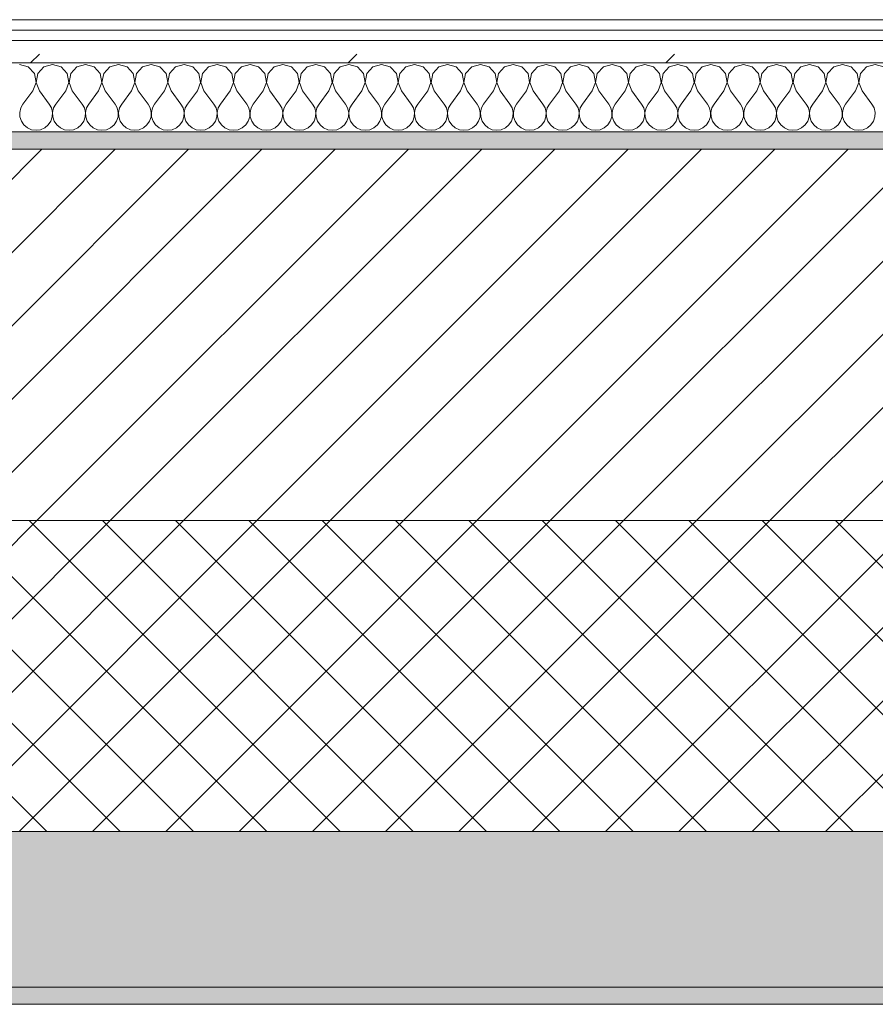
# Model space of a CAD drawing. Header units: millimetres. Extents: x -40968 to 77376, y -17881 to 4746.
# Tile 11 of 180: x -27267 to -26771, y -1699 to -1129. Entities that reach past the tile are written whole.
import ezdxf

# ---------------------------------------------------------------- set-up
doc = ezdxf.new("R2010")
doc.units = ezdxf.units.MM
doc.header["$MEASUREMENT"] = 0
doc.linetypes.add('Wipeout_Contour', pattern=[1000, 0, -1000])
doc.layers.add('12_FAÇ_Façana', color=7, linetype='Continuous')
doc.layers.add('Nuevo_08_E_Envans secs', color=7, linetype='Continuous')
for name, color, linetype, lineweight, true_color in [('12_FAÇ_Façana_Pluma_Nº__102', 7, 'Continuous', 5, 0xcccccc), ('12_FAÇ_Façana_Pluma_Nº__174', 7, 'Continuous', 13, 0xe4ad2c), ('12_FAÇ_Façana_Pluma_Nº__176', 7, 'Continuous', 15, 0x93a0c6), ('Nuevo_08_E_Envans secs_Pluma_Nº__102', 7, 'Continuous', 5, 0xcccccc), ('Nuevo_08_E_Envans secs_Pluma_Nº__171', 171, 'Continuous', 13, 0xaaaaff), ('Nuevo_08_E_Envans secs_Pluma_Nº__177', 7, 'Continuous', 15, 0xf7e046)]:
    doc.layers.add(name, color=color, linetype=linetype, lineweight=lineweight, true_color=true_color)
for name, color, linetype, lineweight in [('12_FAÇ_Façana_Pluma_Nº__2', 8, 'Continuous', 5), ('12_FAÇ_Façana_Pluma_Nº__7', 7, 'Continuous', 5), ('Nuevo_08_E_Envans secs_Pluma_Nº__1', 7, 'Continuous', 5)]:
    doc.layers.add(name, color=color, linetype=linetype, lineweight=lineweight)
pattern_1 = [(45, (0, 0), (-183.8478, 183.8478), [195, -65]), (45, (7e-14, 183.85), (-183.8478, 183.8478), [195, -65])]

# ---------------------------------------------------------------- blocks, each defined once
blk = doc.blocks.new('Muro_4_5', base_point=(-28050.85, -1193.98))
at = {"layer": '12_FAÇ_Façana_Pluma_Nº__102', "linetype": 'Continuous', "lineweight": 0, "true_color": 0xe5e5e5}
for points in [[(-27697.98, -1688.98), (-25366.43, -1688.98), (-25366.43, -1598.98), (-27762.14, -1598.98)], [(-27690.85, -1698.98), (-25366.43, -1698.98), (-25366.43, -1688.98), (-27690.85, -1688.98)]]:
    blk.add_hatch(color=254, dxfattribs=at).paths.add_polyline_path(points)
at = {"layer": '12_FAÇ_Façana_Pluma_Nº__174', "linetype": 'Continuous', "lineweight": 13, "true_color": 0xe4ad2c}
h = blk.add_hatch(dxfattribs=at)
h.set_pattern_fill('SATE_Aislamiento_0005', color=42, style=0, pattern_type=2)
h.set_pattern_definition([(45, (0, 0), (-21.213203, 21.213203), []), (135, (0, 0), (21.213203, 21.213203), [])])
h.paths.add_polyline_path([(-27814.92, -1483.98), (-27844.12, -1483.98), (-27762.14, -1598.98), (-25366.43, -1598.98), (-25366.43, -1418.98), (-27814.92, -1418.98)])
at = {"layer": '12_FAÇ_Façana_Pluma_Nº__176', "linetype": 'Continuous', "lineweight": 0, "true_color": 0x495063}
blk.add_hatch(color=251, dxfattribs=at).paths.add_polyline_path([(-25366.43, -1193.98), (-27814.92, -1193.98), (-27814.92, -1203.98), (-25366.43, -1203.98)])
at = {"layer": '12_FAÇ_Façana_Pluma_Nº__2', "linetype": 'Continuous', "lineweight": 5}
h = blk.add_hatch(dxfattribs=at)
h.set_pattern_fill('Ceramic_0005', color=8, style=0, pattern_type=2)
h.set_pattern_definition([(45, (0, 0), (-21.213203, 21.213203), [])])
h.paths.add_polyline_path([(-27814.92, -1418.98), (-25366.43, -1418.98), (-25366.43, -1203.98), (-27814.92, -1203.98)])
at = {"layer": '12_FAÇ_Façana_Pluma_Nº__7', "color": 7, "linetype": 'Continuous', "lineweight": 5}
for p, q in [((-25366.43, -1203.98), (-27814.92, -1203.98)), ((-27814.92, -1418.98), (-25366.43, -1418.98)), ((-27762.14, -1598.98), (-25366.43, -1598.98)), ((-27697.98, -1688.98), (-25366.43, -1688.98))]:
    blk.add_line(p, q, dxfattribs=at)
at = {"layer": '12_FAÇ_Façana_Pluma_Nº__7', "color": 7, "linetype": 'Continuous', "lineweight": 5, "flags": 128}
for points in [[(-25366.43, -1193.98), (-27814.92, -1193.98)], [(-27690.85, -1698.98), (-25366.43, -1698.98)]]:
    blk.add_lwpolyline(points, dxfattribs=at)
blk = doc.blocks.new('*X483')
at = {"layer": 'Nuevo_08_E_Envans secs_Pluma_Nº__102', "color": 254, "linetype": 'Continuous', "lineweight": 5, "true_color": 0xcccccc}
for p, q in [((-27261.66, -1156.35), (-27266.67, -1154.93)), ((-27258.15, -1160.19), (-27261.66, -1156.35)), ((-27252.63, -1156.35), (-27256.14, -1160.19)), ((-27247.62, -1154.93), (-27252.63, -1156.35)), ((-27242.61, -1156.35), (-27247.62, -1154.93)), ((-27239.1, -1160.19), (-27242.61, -1156.35)), ((-27233.58, -1156.35), (-27237.09, -1160.19)), ((-27228.57, -1154.93), (-27233.58, -1156.35)), ((-27223.56, -1156.35), (-27228.57, -1154.93)), ((-27220.05, -1160.19), (-27223.56, -1156.35)), ((-27214.53, -1156.35), (-27218.04, -1160.19)), ((-27209.52, -1154.93), (-27214.53, -1156.35)), ((-27204.52, -1156.35), (-27209.52, -1154.93)), ((-27201.01, -1160.19), (-27204.52, -1156.35)), ((-27195.48, -1156.35), (-27198.99, -1160.19)), ((-27190.48, -1154.93), (-27195.48, -1156.35)), ((-27185.47, -1156.35), (-27190.48, -1154.93)), ((-27181.96, -1160.19), (-27185.47, -1156.35)), ((-27176.44, -1156.35), (-27179.95, -1160.19)), ((-27171.43, -1154.93), (-27176.44, -1156.35)), ((-27166.42, -1156.35), (-27171.43, -1154.93)), ((-27162.91, -1160.19), (-27166.42, -1156.35)), ((-27157.39, -1156.35), (-27160.9, -1160.19)), ((-27152.38, -1154.93), (-27157.39, -1156.35)), ((-27147.37, -1156.35), (-27152.38, -1154.93)), ((-27143.86, -1160.19), (-27147.37, -1156.35)), ((-27138.34, -1156.35), (-27141.85, -1160.19)), ((-27133.33, -1154.93), (-27138.34, -1156.35)), ((-27128.33, -1156.35), (-27133.33, -1154.93)), ((-27124.81, -1160.19), (-27128.33, -1156.35)), ((-27119.29, -1156.35), (-27122.8, -1160.19)), ((-27114.29, -1154.93), (-27119.29, -1156.35)), ((-27109.28, -1156.35), (-27114.29, -1154.93)), ((-27105.77, -1160.19), (-27109.28, -1156.35)), ((-27100.25, -1156.35), (-27103.76, -1160.19)), ((-27095.24, -1154.93), (-27100.25, -1156.35)), ((-27090.23, -1156.35), (-27095.24, -1154.93)), ((-27086.72, -1160.19), (-27090.23, -1156.35)), ((-27081.2, -1156.35), (-27084.71, -1160.19)), ((-27076.19, -1154.93), (-27081.2, -1156.35)), ((-27071.18, -1156.35), (-27076.19, -1154.93)), ((-27067.67, -1160.19), (-27071.18, -1156.35)), ((-27062.15, -1156.35), (-27065.66, -1160.19)), ((-27057.14, -1154.93), (-27062.15, -1156.35)), ((-27052.14, -1156.35), (-27057.14, -1154.93)), ((-27048.62, -1160.19), (-27052.14, -1156.35)), ((-27043.1, -1156.35), (-27046.61, -1160.19)), ((-27038.1, -1154.93), (-27043.1, -1156.35)), ((-27033.09, -1156.35), (-27038.1, -1154.93)), ((-27029.58, -1160.19), (-27033.09, -1156.35)), ((-27024.05, -1156.35), (-27027.57, -1160.19)), ((-27019.05, -1154.93), (-27024.05, -1156.35)), ((-27014.04, -1156.35), (-27019.05, -1154.93)), ((-27010.53, -1160.19), (-27014.04, -1156.35)), ((-27005.01, -1156.35), (-27008.52, -1160.19)), ((-27000, -1154.93), (-27005.01, -1156.35)), ((-26994.99, -1156.35), (-27000, -1154.93)), ((-26991.48, -1160.19), (-26994.99, -1156.35)), ((-26985.96, -1156.35), (-26989.47, -1160.19)), ((-26980.95, -1154.93), (-26985.96, -1156.35)), ((-26975.95, -1156.35), (-26980.95, -1154.93)), ((-26972.43, -1160.19), (-26975.95, -1156.35)), ((-26966.91, -1156.35), (-26970.42, -1160.19)), ((-26961.9, -1154.93), (-26966.91, -1156.35)), ((-26956.9, -1156.35), (-26961.9, -1154.93)), ((-26953.39, -1160.19), (-26956.9, -1156.35)), ((-26947.86, -1156.35), (-26951.38, -1160.19)), ((-26942.86, -1154.93), (-26947.86, -1156.35)), ((-26937.85, -1156.35), (-26942.86, -1154.93)), ((-26934.34, -1160.19), (-26937.85, -1156.35)), ((-26928.82, -1156.35), (-26932.33, -1160.19)), ((-26923.81, -1154.93), (-26928.82, -1156.35)), ((-26918.8, -1156.35), (-26923.81, -1154.93)), ((-26915.29, -1160.19), (-26918.8, -1156.35)), ((-26909.77, -1156.35), (-26913.28, -1160.19)), ((-26904.76, -1154.93), (-26909.77, -1156.35)), ((-26899.75, -1156.35), (-26904.76, -1154.93)), ((-26896.24, -1160.19), (-26899.75, -1156.35)), ((-26890.72, -1156.35), (-26894.23, -1160.19)), ((-26885.71, -1154.93), (-26890.72, -1156.35)), ((-26880.71, -1156.35), (-26885.71, -1154.93)), ((-26877.2, -1160.19), (-26880.71, -1156.35)), ((-26871.67, -1156.35), (-26875.19, -1160.19)), ((-26866.67, -1154.93), (-26871.67, -1156.35)), ((-26861.66, -1156.35), (-26866.67, -1154.93)), ((-26858.15, -1160.19), (-26861.66, -1156.35)), ((-26852.63, -1156.35), (-26856.14, -1160.19)), ((-26847.62, -1154.93), (-26852.63, -1156.35)), ((-26842.61, -1156.35), (-26847.62, -1154.93)), ((-26839.1, -1160.19), (-26842.61, -1156.35)), ((-26833.58, -1156.35), (-26837.09, -1160.19)), ((-26828.57, -1154.93), (-26833.58, -1156.35)), ((-26823.56, -1156.35), (-26828.57, -1154.93)), ((-26820.05, -1160.19), (-26823.56, -1156.35)), ((-26814.53, -1156.35), (-26818.04, -1160.19)), ((-26809.52, -1154.93), (-26814.53, -1156.35)), ((-26804.52, -1156.35), (-26809.52, -1154.93)), ((-26801.01, -1160.19), (-26804.52, -1156.35)), ((-26795.48, -1156.35), (-26798.99, -1160.19)), ((-26790.48, -1154.93), (-26795.48, -1156.35)), ((-26785.47, -1156.35), (-26790.48, -1154.93)), ((-26781.96, -1160.19), (-26785.47, -1156.35)), ((-26776.44, -1156.35), (-26779.95, -1160.19)), ((-26771.43, -1154.93), (-26776.44, -1156.35)), ((-26766.42, -1156.35), (-26771.43, -1154.93)), ((-27257.18, -1165.31), (-27258.15, -1160.19)), ((-27256.14, -1160.19), (-27257.1, -1165.31)), ((-27238.13, -1165.31), (-27239.1, -1160.19)), ((-27237.09, -1160.19), (-27238.06, -1165.31)), ((-27219.09, -1165.31), (-27220.05, -1160.19)), ((-27218.04, -1160.19), (-27219.01, -1165.31)), ((-27200.04, -1165.31), (-27201.01, -1160.19)), ((-27198.99, -1160.19), (-27199.96, -1165.31)), ((-27180.99, -1165.31), (-27181.96, -1160.19)), ((-27179.95, -1160.19), (-27180.91, -1165.31)), ((-27161.94, -1165.31), (-27162.91, -1160.19)), ((-27160.9, -1160.19), (-27161.87, -1165.31)), ((-27142.9, -1165.31), (-27143.86, -1160.19)), ((-27141.85, -1160.19), (-27142.82, -1165.31)), ((-27123.85, -1165.31), (-27124.81, -1160.19)), ((-27122.8, -1160.19), (-27123.77, -1165.31)), ((-27104.8, -1165.31), (-27105.77, -1160.19)), ((-27103.76, -1160.19), (-27104.72, -1165.31)), ((-27085.75, -1165.31), (-27086.72, -1160.19)), ((-27084.71, -1160.19), (-27085.68, -1165.31)), ((-27066.71, -1165.31), (-27067.67, -1160.19)), ((-27065.66, -1160.19), (-27066.63, -1165.31)), ((-27047.66, -1165.31), (-27048.62, -1160.19)), ((-27046.61, -1160.19), (-27047.58, -1165.31)), ((-27028.61, -1165.31), (-27029.58, -1160.19)), ((-27027.57, -1160.19), (-27028.53, -1165.31)), ((-27009.56, -1165.31), (-27010.53, -1160.19)), ((-27008.52, -1160.19), (-27009.49, -1165.31)), ((-26990.51, -1165.31), (-26991.48, -1160.19)), ((-26989.47, -1160.19), (-26990.44, -1165.31)), ((-26971.47, -1165.31), (-26972.43, -1160.19)), ((-26970.42, -1160.19), (-26971.39, -1165.31)), ((-26952.42, -1165.31), (-26953.39, -1160.19)), ((-26951.38, -1160.19), (-26952.34, -1165.31)), ((-26933.37, -1165.31), (-26934.34, -1160.19)), ((-26932.33, -1160.19), (-26933.29, -1165.31)), ((-26914.32, -1165.31), (-26915.29, -1160.19)), ((-26913.28, -1160.19), (-26914.25, -1165.31)), ((-26895.28, -1165.31), (-26896.24, -1160.19)), ((-26894.23, -1160.19), (-26895.2, -1165.31)), ((-26876.23, -1165.31), (-26877.2, -1160.19)), ((-26875.19, -1160.19), (-26876.15, -1165.31)), ((-26857.18, -1165.31), (-26858.15, -1160.19)), ((-26856.14, -1160.19), (-26857.1, -1165.31)), ((-26838.13, -1165.31), (-26839.1, -1160.19)), ((-26837.09, -1160.19), (-26838.06, -1165.31)), ((-26819.09, -1165.31), (-26820.05, -1160.19)), ((-26818.04, -1160.19), (-26819.01, -1165.31)), ((-26800.04, -1165.31), (-26801.01, -1160.19)), ((-26798.99, -1160.19), (-26799.96, -1165.31)), ((-26780.99, -1165.31), (-26781.96, -1160.19)), ((-26779.95, -1160.19), (-26780.91, -1165.31)), ((-27259.05, -1170.17), (-27257.18, -1165.31)), ((-27257.1, -1165.31), (-27255.24, -1170.17)), ((-27240, -1170.17), (-27238.13, -1165.31)), ((-27238.06, -1165.31), (-27236.19, -1170.17)), ((-27220.95, -1170.17), (-27219.09, -1165.31)), ((-27219.01, -1165.31), (-27217.14, -1170.17)), ((-27201.9, -1170.17), (-27200.04, -1165.31)), ((-27199.96, -1165.31), (-27198.1, -1170.17)), ((-27182.86, -1170.17), (-27180.99, -1165.31)), ((-27180.91, -1165.31), (-27179.05, -1170.17)), ((-27163.81, -1170.17), (-27161.94, -1165.31)), ((-27161.87, -1165.31), (-27160, -1170.17)), ((-27144.76, -1170.17), (-27142.9, -1165.31)), ((-27142.82, -1165.31), (-27140.95, -1170.17)), ((-27125.71, -1170.17), (-27123.85, -1165.31)), ((-27123.77, -1165.31), (-27121.9, -1170.17)), ((-27106.67, -1170.17), (-27104.8, -1165.31)), ((-27104.72, -1165.31), (-27102.86, -1170.17)), ((-27087.62, -1170.17), (-27085.75, -1165.31)), ((-27085.68, -1165.31), (-27083.81, -1170.17)), ((-27068.57, -1170.17), (-27066.71, -1165.31)), ((-27066.63, -1165.31), (-27064.76, -1170.17)), ((-27049.52, -1170.17), (-27047.66, -1165.31)), ((-27047.58, -1165.31), (-27045.71, -1170.17)), ((-27030.48, -1170.17), (-27028.61, -1165.31)), ((-27028.53, -1165.31), (-27026.67, -1170.17)), ((-27011.43, -1170.17), (-27009.56, -1165.31)), ((-27009.49, -1165.31), (-27007.62, -1170.17)), ((-26992.38, -1170.17), (-26990.51, -1165.31)), ((-26990.44, -1165.31), (-26988.57, -1170.17)), ((-26973.33, -1170.17), (-26971.47, -1165.31)), ((-26971.39, -1165.31), (-26969.52, -1170.17)), ((-26954.29, -1170.17), (-26952.42, -1165.31)), ((-26952.34, -1165.31), (-26950.48, -1170.17)), ((-26935.24, -1170.17), (-26933.37, -1165.31)), ((-26933.29, -1165.31), (-26931.43, -1170.17)), ((-26916.19, -1170.17), (-26914.32, -1165.31)), ((-26914.25, -1165.31), (-26912.38, -1170.17)), ((-26897.14, -1170.17), (-26895.28, -1165.31)), ((-26895.2, -1165.31), (-26893.33, -1170.17)), ((-26878.1, -1170.17), (-26876.23, -1165.31)), ((-26876.15, -1165.31), (-26874.29, -1170.17)), ((-26859.05, -1170.17), (-26857.18, -1165.31)), ((-26857.1, -1165.31), (-26855.24, -1170.17)), ((-26840, -1170.17), (-26838.13, -1165.31)), ((-26838.06, -1165.31), (-26836.19, -1170.17)), ((-26820.95, -1170.17), (-26819.09, -1165.31)), ((-26819.01, -1165.31), (-26817.14, -1170.17)), ((-26801.9, -1170.17), (-26800.04, -1165.31)), ((-26799.96, -1165.31), (-26798.1, -1170.17)), ((-26782.86, -1170.17), (-26780.99, -1165.31)), ((-26780.91, -1165.31), (-26779.05, -1170.17)), ((-27259.05, -1170.17), (-27264.76, -1177.79)), ((-27255.24, -1170.17), (-27249.52, -1177.79)), ((-27240, -1170.17), (-27245.71, -1177.79)), ((-27236.19, -1170.17), (-27230.48, -1177.79)), ((-27220.95, -1170.17), (-27226.67, -1177.79)), ((-27217.14, -1170.17), (-27211.43, -1177.79)), ((-27201.9, -1170.17), (-27207.62, -1177.79)), ((-27198.1, -1170.17), (-27192.38, -1177.79)), ((-27182.86, -1170.17), (-27188.57, -1177.79)), ((-27179.05, -1170.17), (-27173.33, -1177.79)), ((-27163.81, -1170.17), (-27169.52, -1177.79)), ((-27160, -1170.17), (-27154.29, -1177.79)), ((-27144.76, -1170.17), (-27150.48, -1177.79)), ((-27140.95, -1170.17), (-27135.24, -1177.79)), ((-27125.71, -1170.17), (-27131.43, -1177.79)), ((-27121.9, -1170.17), (-27116.19, -1177.79)), ((-27106.67, -1170.17), (-27112.38, -1177.79)), ((-27102.86, -1170.17), (-27097.14, -1177.79)), ((-27087.62, -1170.17), (-27093.33, -1177.79)), ((-27083.81, -1170.17), (-27078.1, -1177.79)), ((-27068.57, -1170.17), (-27074.29, -1177.79)), ((-27064.76, -1170.17), (-27059.05, -1177.79)), ((-27049.52, -1170.17), (-27055.24, -1177.79)), ((-27045.71, -1170.17), (-27040, -1177.79)), ((-27030.48, -1170.17), (-27036.19, -1177.79)), ((-27026.67, -1170.17), (-27020.95, -1177.79)), ((-27011.43, -1170.17), (-27017.14, -1177.79)), ((-27007.62, -1170.17), (-27001.9, -1177.79)), ((-26992.38, -1170.17), (-26998.1, -1177.79)), ((-26988.57, -1170.17), (-26982.86, -1177.79)), ((-26973.33, -1170.17), (-26979.05, -1177.79)), ((-26969.52, -1170.17), (-26963.81, -1177.79)), ((-26954.29, -1170.17), (-26960, -1177.79)), ((-26950.48, -1170.17), (-26944.76, -1177.79)), ((-26935.24, -1170.17), (-26940.95, -1177.79)), ((-26931.43, -1170.17), (-26925.71, -1177.79)), ((-26916.19, -1170.17), (-26921.9, -1177.79)), ((-26912.38, -1170.17), (-26906.67, -1177.79)), ((-26897.14, -1170.17), (-26902.86, -1177.79)), ((-26893.33, -1170.17), (-26887.62, -1177.79)), ((-26878.1, -1170.17), (-26883.81, -1177.79)), ((-26874.29, -1170.17), (-26868.57, -1177.79)), ((-26859.05, -1170.17), (-26864.76, -1177.79)), ((-26855.24, -1170.17), (-26849.52, -1177.79)), ((-26840, -1170.17), (-26845.71, -1177.79)), ((-26836.19, -1170.17), (-26830.48, -1177.79)), ((-26820.95, -1170.17), (-26826.67, -1177.79)), ((-26817.14, -1170.17), (-26811.43, -1177.79)), ((-26801.9, -1170.17), (-26807.62, -1177.79)), ((-26798.1, -1170.17), (-26792.38, -1177.79)), ((-26782.86, -1170.17), (-26788.57, -1177.79)), ((-26779.05, -1170.17), (-26773.33, -1177.79)), ((-27264.76, -1177.79), (-27266.03, -1180.08)), ((-27248.25, -1180.08), (-27249.52, -1177.79)), ((-27245.71, -1177.79), (-27246.99, -1180.08)), ((-27229.2, -1180.08), (-27230.48, -1177.79)), ((-27226.67, -1177.79), (-27227.94, -1180.08)), ((-27210.16, -1180.08), (-27211.43, -1177.79)), ((-27207.62, -1177.79), (-27208.89, -1180.08)), ((-27191.11, -1180.08), (-27192.38, -1177.79)), ((-27188.57, -1177.79), (-27189.84, -1180.08)), ((-27172.06, -1180.08), (-27173.33, -1177.79)), ((-27169.52, -1177.79), (-27170.8, -1180.08)), ((-27153.01, -1180.08), (-27154.29, -1177.79)), ((-27150.48, -1177.79), (-27151.75, -1180.08)), ((-27133.97, -1180.08), (-27135.24, -1177.79)), ((-27131.43, -1177.79), (-27132.7, -1180.08)), ((-27114.92, -1180.08), (-27116.19, -1177.79)), ((-27112.38, -1177.79), (-27113.65, -1180.08)), ((-27095.87, -1180.08), (-27097.14, -1177.79)), ((-27093.33, -1177.79), (-27094.6, -1180.08)), ((-27076.82, -1180.08), (-27078.1, -1177.79)), ((-27074.29, -1177.79), (-27075.56, -1180.08)), ((-27057.78, -1180.08), (-27059.05, -1177.79)), ((-27055.24, -1177.79), (-27056.51, -1180.08)), ((-27038.73, -1180.08), (-27040, -1177.79)), ((-27036.19, -1177.79), (-27037.46, -1180.08)), ((-27019.68, -1180.08), (-27020.95, -1177.79)), ((-27017.14, -1177.79), (-27018.41, -1180.08)), ((-27000.63, -1180.08), (-27001.9, -1177.79)), ((-26998.1, -1177.79), (-26999.37, -1180.08)), ((-26981.59, -1180.08), (-26982.86, -1177.79)), ((-26979.05, -1177.79), (-26980.32, -1180.08)), ((-26962.54, -1180.08), (-26963.81, -1177.79)), ((-26960, -1177.79), (-26961.27, -1180.08)), ((-26943.49, -1180.08), (-26944.76, -1177.79)), ((-26940.95, -1177.79), (-26942.22, -1180.08)), ((-26924.44, -1180.08), (-26925.71, -1177.79)), ((-26921.9, -1177.79), (-26923.18, -1180.08)), ((-26905.4, -1180.08), (-26906.67, -1177.79)), ((-26902.86, -1177.79), (-26904.13, -1180.08)), ((-26886.35, -1180.08), (-26887.62, -1177.79)), ((-26883.81, -1177.79), (-26885.08, -1180.08)), ((-26867.3, -1180.08), (-26868.57, -1177.79)), ((-26864.76, -1177.79), (-26866.03, -1180.08)), ((-26848.25, -1180.08), (-26849.52, -1177.79)), ((-26845.71, -1177.79), (-26846.99, -1180.08)), ((-26829.2, -1180.08), (-26830.48, -1177.79)), ((-26826.67, -1177.79), (-26827.94, -1180.08)), ((-26810.16, -1180.08), (-26811.43, -1177.79)), ((-26807.62, -1177.79), (-26808.89, -1180.08)), ((-26791.11, -1180.08), (-26792.38, -1177.79)), ((-26788.57, -1177.79), (-26789.84, -1180.08)), ((-26772.06, -1180.08), (-26773.33, -1177.79)), ((-27266.03, -1180.08), (-27266.63, -1182.64)), ((-27266.63, -1182.64), (-27266.5, -1185.27)), ((-27266.5, -1185.27), (-27265.66, -1187.76)), ((-27248.62, -1187.76), (-27247.78, -1185.27)), ((-27247.66, -1182.64), (-27248.25, -1180.08)), ((-27247.78, -1185.27), (-27247.66, -1182.64)), ((-27246.99, -1180.08), (-27247.58, -1182.64)), ((-27247.58, -1182.64), (-27247.45, -1185.27)), ((-27247.45, -1185.27), (-27246.61, -1187.76)), ((-27229.58, -1187.76), (-27228.74, -1185.27)), ((-27228.61, -1182.64), (-27229.2, -1180.08)), ((-27228.74, -1185.27), (-27228.61, -1182.64)), ((-27227.94, -1180.08), (-27228.53, -1182.64)), ((-27228.53, -1182.64), (-27228.41, -1185.27)), ((-27228.41, -1185.27), (-27227.57, -1187.76)), ((-27210.53, -1187.76), (-27209.69, -1185.27)), ((-27209.56, -1182.64), (-27210.16, -1180.08)), ((-27209.69, -1185.27), (-27209.56, -1182.64)), ((-27208.89, -1180.08), (-27209.49, -1182.64)), ((-27209.49, -1182.64), (-27209.36, -1185.27)), ((-27209.36, -1185.27), (-27208.52, -1187.76)), ((-27191.48, -1187.76), (-27190.64, -1185.27)), ((-27190.51, -1182.64), (-27191.11, -1180.08)), ((-27190.64, -1185.27), (-27190.51, -1182.64)), ((-27189.84, -1180.08), (-27190.44, -1182.64)), ((-27190.44, -1182.64), (-27190.31, -1185.27)), ((-27190.31, -1185.27), (-27189.47, -1187.76)), ((-27172.43, -1187.76), (-27171.59, -1185.27)), ((-27171.47, -1182.64), (-27172.06, -1180.08)), ((-27171.59, -1185.27), (-27171.47, -1182.64)), ((-27170.8, -1180.08), (-27171.39, -1182.64)), ((-27171.39, -1182.64), (-27171.26, -1185.27)), ((-27171.26, -1185.27), (-27170.42, -1187.76)), ((-27153.39, -1187.76), (-27152.55, -1185.27)), ((-27152.42, -1182.64), (-27153.01, -1180.08)), ((-27152.55, -1185.27), (-27152.42, -1182.64)), ((-27151.75, -1180.08), (-27152.34, -1182.64)), ((-27152.34, -1182.64), (-27152.22, -1185.27)), ((-27152.22, -1185.27), (-27151.38, -1187.76)), ((-27134.34, -1187.76), (-27133.5, -1185.27)), ((-27133.37, -1182.64), (-27133.97, -1180.08)), ((-27133.5, -1185.27), (-27133.37, -1182.64)), ((-27132.7, -1180.08), (-27133.29, -1182.64)), ((-27133.29, -1182.64), (-27133.17, -1185.27)), ((-27133.17, -1185.27), (-27132.33, -1187.76)), ((-27115.29, -1187.76), (-27114.45, -1185.27)), ((-27114.32, -1182.64), (-27114.92, -1180.08)), ((-27114.45, -1185.27), (-27114.32, -1182.64)), ((-27113.65, -1180.08), (-27114.25, -1182.64)), ((-27114.25, -1182.64), (-27114.12, -1185.27)), ((-27114.12, -1185.27), (-27113.28, -1187.76)), ((-27096.24, -1187.76), (-27095.4, -1185.27)), ((-27095.28, -1182.64), (-27095.87, -1180.08)), ((-27095.4, -1185.27), (-27095.28, -1182.64)), ((-27094.6, -1180.08), (-27095.2, -1182.64)), ((-27095.2, -1182.64), (-27095.07, -1185.27)), ((-27095.07, -1185.27), (-27094.23, -1187.76)), ((-27077.2, -1187.76), (-27076.36, -1185.27)), ((-27076.23, -1182.64), (-27076.82, -1180.08)), ((-27076.36, -1185.27), (-27076.23, -1182.64)), ((-27075.56, -1180.08), (-27076.15, -1182.64)), ((-27076.15, -1182.64), (-27076.02, -1185.27)), ((-27076.02, -1185.27), (-27075.19, -1187.76)), ((-27058.15, -1187.76), (-27057.31, -1185.27)), ((-27057.18, -1182.64), (-27057.78, -1180.08)), ((-27057.31, -1185.27), (-27057.18, -1182.64)), ((-27056.51, -1180.08), (-27057.1, -1182.64)), ((-27057.1, -1182.64), (-27056.98, -1185.27)), ((-27056.98, -1185.27), (-27056.14, -1187.76)), ((-27039.1, -1187.76), (-27038.26, -1185.27)), ((-27038.13, -1182.64), (-27038.73, -1180.08)), ((-27038.26, -1185.27), (-27038.13, -1182.64)), ((-27037.46, -1180.08), (-27038.06, -1182.64)), ((-27038.06, -1182.64), (-27037.93, -1185.27)), ((-27037.93, -1185.27), (-27037.09, -1187.76)), ((-27020.05, -1187.76), (-27019.21, -1185.27)), ((-27019.09, -1182.64), (-27019.68, -1180.08)), ((-27019.21, -1185.27), (-27019.09, -1182.64)), ((-27018.41, -1180.08), (-27019.01, -1182.64)), ((-27019.01, -1182.64), (-27018.88, -1185.27)), ((-27018.88, -1185.27), (-27018.04, -1187.76)), ((-27001.01, -1187.76), (-27000.17, -1185.27)), ((-27000.04, -1182.64), (-27000.63, -1180.08)), ((-27000.17, -1185.27), (-27000.04, -1182.64)), ((-26999.37, -1180.08), (-26999.96, -1182.64)), ((-26999.96, -1182.64), (-26999.83, -1185.27)), ((-26999.83, -1185.27), (-26998.99, -1187.76)), ((-26981.96, -1187.76), (-26981.12, -1185.27)), ((-26980.99, -1182.64), (-26981.59, -1180.08)), ((-26981.12, -1185.27), (-26980.99, -1182.64)), ((-26980.32, -1180.08), (-26980.91, -1182.64)), ((-26980.91, -1182.64), (-26980.79, -1185.27)), ((-26980.79, -1185.27), (-26979.95, -1187.76)), ((-26962.91, -1187.76), (-26962.07, -1185.27)), ((-26961.94, -1182.64), (-26962.54, -1180.08)), ((-26962.07, -1185.27), (-26961.94, -1182.64)), ((-26961.27, -1180.08), (-26961.87, -1182.64)), ((-26961.87, -1182.64), (-26961.74, -1185.27)), ((-26961.74, -1185.27), (-26960.9, -1187.76)), ((-26943.86, -1187.76), (-26943.02, -1185.27)), ((-26942.9, -1182.64), (-26943.49, -1180.08)), ((-26943.02, -1185.27), (-26942.9, -1182.64)), ((-26942.22, -1180.08), (-26942.82, -1182.64)), ((-26942.82, -1182.64), (-26942.69, -1185.27)), ((-26942.69, -1185.27), (-26941.85, -1187.76)), ((-26924.81, -1187.76), (-26923.98, -1185.27)), ((-26923.85, -1182.64), (-26924.44, -1180.08)), ((-26923.98, -1185.27), (-26923.85, -1182.64)), ((-26923.18, -1180.08), (-26923.77, -1182.64)), ((-26923.77, -1182.64), (-26923.64, -1185.27)), ((-26923.64, -1185.27), (-26922.8, -1187.76)), ((-26905.77, -1187.76), (-26904.93, -1185.27)), ((-26904.8, -1182.64), (-26905.4, -1180.08)), ((-26904.93, -1185.27), (-26904.8, -1182.64)), ((-26904.13, -1180.08), (-26904.72, -1182.64)), ((-26904.72, -1182.64), (-26904.6, -1185.27)), ((-26904.6, -1185.27), (-26903.76, -1187.76)), ((-26886.72, -1187.76), (-26885.88, -1185.27)), ((-26885.75, -1182.64), (-26886.35, -1180.08)), ((-26885.88, -1185.27), (-26885.75, -1182.64)), ((-26885.08, -1180.08), (-26885.68, -1182.64)), ((-26885.68, -1182.64), (-26885.55, -1185.27)), ((-26885.55, -1185.27), (-26884.71, -1187.76)), ((-26867.67, -1187.76), (-26866.83, -1185.27)), ((-26866.71, -1182.64), (-26867.3, -1180.08)), ((-26866.83, -1185.27), (-26866.71, -1182.64)), ((-26866.03, -1180.08), (-26866.63, -1182.64)), ((-26866.63, -1182.64), (-26866.5, -1185.27)), ((-26866.5, -1185.27), (-26865.66, -1187.76)), ((-26848.62, -1187.76), (-26847.78, -1185.27)), ((-26847.66, -1182.64), (-26848.25, -1180.08)), ((-26847.78, -1185.27), (-26847.66, -1182.64)), ((-26846.99, -1180.08), (-26847.58, -1182.64)), ((-26847.58, -1182.64), (-26847.45, -1185.27)), ((-26847.45, -1185.27), (-26846.61, -1187.76)), ((-26829.58, -1187.76), (-26828.74, -1185.27)), ((-26828.61, -1182.64), (-26829.2, -1180.08)), ((-26828.74, -1185.27), (-26828.61, -1182.64)), ((-26827.94, -1180.08), (-26828.53, -1182.64)), ((-26828.53, -1182.64), (-26828.41, -1185.27)), ((-26828.41, -1185.27), (-26827.57, -1187.76)), ((-26810.53, -1187.76), (-26809.69, -1185.27)), ((-26809.56, -1182.64), (-26810.16, -1180.08)), ((-26809.69, -1185.27), (-26809.56, -1182.64)), ((-26808.89, -1180.08), (-26809.49, -1182.64)), ((-26809.49, -1182.64), (-26809.36, -1185.27)), ((-26809.36, -1185.27), (-26808.52, -1187.76)), ((-26791.48, -1187.76), (-26790.64, -1185.27)), ((-26790.51, -1182.64), (-26791.11, -1180.08)), ((-26790.64, -1185.27), (-26790.51, -1182.64)), ((-26789.84, -1180.08), (-26790.44, -1182.64)), ((-26790.44, -1182.64), (-26790.31, -1185.27)), ((-26790.31, -1185.27), (-26789.47, -1187.76)), ((-26772.43, -1187.76), (-26771.59, -1185.27)), ((-26771.47, -1182.64), (-26772.06, -1180.08)), ((-26771.59, -1185.27), (-26771.47, -1182.64)), ((-27265.66, -1187.76), (-27264.17, -1189.92)), ((-27264.17, -1189.92), (-27262.15, -1191.6)), ((-27252.14, -1191.6), (-27250.11, -1189.92)), ((-27250.11, -1189.92), (-27248.62, -1187.76)), ((-27246.61, -1187.76), (-27245.13, -1189.92)), ((-27245.13, -1189.92), (-27243.1, -1191.6)), ((-27233.09, -1191.6), (-27231.06, -1189.92)), ((-27231.06, -1189.92), (-27229.58, -1187.76)), ((-27227.57, -1187.76), (-27226.08, -1189.92)), ((-27226.08, -1189.92), (-27224.05, -1191.6)), ((-27214.04, -1191.6), (-27212.02, -1189.92)), ((-27212.02, -1189.92), (-27210.53, -1187.76)), ((-27208.52, -1187.76), (-27207.03, -1189.92)), ((-27207.03, -1189.92), (-27205.01, -1191.6)), ((-27194.99, -1191.6), (-27192.97, -1189.92)), ((-27192.97, -1189.92), (-27191.48, -1187.76)), ((-27189.47, -1187.76), (-27187.98, -1189.92)), ((-27187.98, -1189.92), (-27185.96, -1191.6)), ((-27175.95, -1191.6), (-27173.92, -1189.92)), ((-27173.92, -1189.92), (-27172.43, -1187.76)), ((-27170.42, -1187.76), (-27168.94, -1189.92)), ((-27168.94, -1189.92), (-27166.91, -1191.6)), ((-27156.9, -1191.6), (-27154.87, -1189.92)), ((-27154.87, -1189.92), (-27153.39, -1187.76)), ((-27151.38, -1187.76), (-27149.89, -1189.92)), ((-27149.89, -1189.92), (-27147.86, -1191.6)), ((-27137.85, -1191.6), (-27135.83, -1189.92)), ((-27135.83, -1189.92), (-27134.34, -1187.76)), ((-27132.33, -1187.76), (-27130.84, -1189.92)), ((-27130.84, -1189.92), (-27128.82, -1191.6)), ((-27118.8, -1191.6), (-27116.78, -1189.92)), ((-27116.78, -1189.92), (-27115.29, -1187.76)), ((-27113.28, -1187.76), (-27111.79, -1189.92)), ((-27111.79, -1189.92), (-27109.77, -1191.6)), ((-27099.75, -1191.6), (-27097.73, -1189.92)), ((-27097.73, -1189.92), (-27096.24, -1187.76)), ((-27094.23, -1187.76), (-27092.74, -1189.92)), ((-27092.74, -1189.92), (-27090.72, -1191.6)), ((-27080.71, -1191.6), (-27078.68, -1189.92)), ((-27078.68, -1189.92), (-27077.2, -1187.76)), ((-27075.19, -1187.76), (-27073.7, -1189.92)), ((-27073.7, -1189.92), (-27071.67, -1191.6)), ((-27061.66, -1191.6), (-27059.64, -1189.92)), ((-27059.64, -1189.92), (-27058.15, -1187.76)), ((-27056.14, -1187.76), (-27054.65, -1189.92)), ((-27054.65, -1189.92), (-27052.63, -1191.6)), ((-27042.61, -1191.6), (-27040.59, -1189.92)), ((-27040.59, -1189.92), (-27039.1, -1187.76)), ((-27037.09, -1187.76), (-27035.6, -1189.92)), ((-27035.6, -1189.92), (-27033.58, -1191.6)), ((-27023.56, -1191.6), (-27021.54, -1189.92)), ((-27021.54, -1189.92), (-27020.05, -1187.76)), ((-27018.04, -1187.76), (-27016.55, -1189.92)), ((-27016.55, -1189.92), (-27014.53, -1191.6)), ((-27004.52, -1191.6), (-27002.49, -1189.92)), ((-27002.49, -1189.92), (-27001.01, -1187.76)), ((-26998.99, -1187.76), (-26997.51, -1189.92)), ((-26997.51, -1189.92), (-26995.48, -1191.6)), ((-26985.47, -1191.6), (-26983.45, -1189.92)), ((-26983.45, -1189.92), (-26981.96, -1187.76)), ((-26979.95, -1187.76), (-26978.46, -1189.92)), ((-26978.46, -1189.92), (-26976.44, -1191.6)), ((-26966.42, -1191.6), (-26964.4, -1189.92)), ((-26964.4, -1189.92), (-26962.91, -1187.76)), ((-26960.9, -1187.76), (-26959.41, -1189.92)), ((-26959.41, -1189.92), (-26957.39, -1191.6)), ((-26947.37, -1191.6), (-26945.35, -1189.92)), ((-26945.35, -1189.92), (-26943.86, -1187.76)), ((-26941.85, -1187.76), (-26940.36, -1189.92)), ((-26940.36, -1189.92), (-26938.34, -1191.6)), ((-26928.33, -1191.6), (-26926.3, -1189.92)), ((-26926.3, -1189.92), (-26924.81, -1187.76)), ((-26922.8, -1187.76), (-26921.32, -1189.92)), ((-26921.32, -1189.92), (-26919.29, -1191.6)), ((-26909.28, -1191.6), (-26907.26, -1189.92)), ((-26907.26, -1189.92), (-26905.77, -1187.76)), ((-26903.76, -1187.76), (-26902.27, -1189.92)), ((-26902.27, -1189.92), (-26900.25, -1191.6)), ((-26890.23, -1191.6), (-26888.21, -1189.92)), ((-26888.21, -1189.92), (-26886.72, -1187.76)), ((-26884.71, -1187.76), (-26883.22, -1189.92)), ((-26883.22, -1189.92), (-26881.2, -1191.6)), ((-26871.18, -1191.6), (-26869.16, -1189.92)), ((-26869.16, -1189.92), (-26867.67, -1187.76)), ((-26865.66, -1187.76), (-26864.17, -1189.92)), ((-26864.17, -1189.92), (-26862.15, -1191.6)), ((-26852.14, -1191.6), (-26850.11, -1189.92)), ((-26850.11, -1189.92), (-26848.62, -1187.76)), ((-26846.61, -1187.76), (-26845.13, -1189.92)), ((-26845.13, -1189.92), (-26843.1, -1191.6)), ((-26833.09, -1191.6), (-26831.06, -1189.92)), ((-26831.06, -1189.92), (-26829.58, -1187.76)), ((-26827.57, -1187.76), (-26826.08, -1189.92)), ((-26826.08, -1189.92), (-26824.05, -1191.6)), ((-26814.04, -1191.6), (-26812.02, -1189.92)), ((-26812.02, -1189.92), (-26810.53, -1187.76)), ((-26808.52, -1187.76), (-26807.03, -1189.92)), ((-26807.03, -1189.92), (-26805.01, -1191.6)), ((-26794.99, -1191.6), (-26792.97, -1189.92)), ((-26792.97, -1189.92), (-26791.48, -1187.76)), ((-26789.47, -1187.76), (-26787.98, -1189.92)), ((-26787.98, -1189.92), (-26785.96, -1191.6)), ((-26775.95, -1191.6), (-26773.92, -1189.92)), ((-26773.92, -1189.92), (-26772.43, -1187.76)), ((-27262.15, -1191.6), (-27259.75, -1192.66)), ((-27259.75, -1192.66), (-27257.14, -1193.02)), ((-27257.14, -1193.02), (-27254.54, -1192.66)), ((-27254.54, -1192.66), (-27252.14, -1191.6)), ((-27243.1, -1191.6), (-27240.7, -1192.66)), ((-27240.7, -1192.66), (-27238.1, -1193.02)), ((-27238.1, -1193.02), (-27235.49, -1192.66)), ((-27235.49, -1192.66), (-27233.09, -1191.6)), ((-27224.05, -1191.6), (-27221.65, -1192.66)), ((-27221.65, -1192.66), (-27219.05, -1193.02)), ((-27219.05, -1193.02), (-27216.45, -1192.66)), ((-27216.45, -1192.66), (-27214.04, -1191.6)), ((-27205.01, -1191.6), (-27202.6, -1192.66)), ((-27202.6, -1192.66), (-27200, -1193.02)), ((-27200, -1193.02), (-27197.4, -1192.66)), ((-27197.4, -1192.66), (-27194.99, -1191.6)), ((-27185.96, -1191.6), (-27183.55, -1192.66)), ((-27183.55, -1192.66), (-27180.95, -1193.02)), ((-27180.95, -1193.02), (-27178.35, -1192.66)), ((-27178.35, -1192.66), (-27175.95, -1191.6)), ((-27166.91, -1191.6), (-27164.51, -1192.66)), ((-27164.51, -1192.66), (-27161.9, -1193.02)), ((-27161.9, -1193.02), (-27159.3, -1192.66)), ((-27159.3, -1192.66), (-27156.9, -1191.6)), ((-27147.86, -1191.6), (-27145.46, -1192.66)), ((-27145.46, -1192.66), (-27142.86, -1193.02)), ((-27142.86, -1193.02), (-27140.25, -1192.66)), ((-27140.25, -1192.66), (-27137.85, -1191.6)), ((-27128.82, -1191.6), (-27126.41, -1192.66)), ((-27126.41, -1192.66), (-27123.81, -1193.02)), ((-27123.81, -1193.02), (-27121.21, -1192.66)), ((-27121.21, -1192.66), (-27118.8, -1191.6)), ((-27109.77, -1191.6), (-27107.36, -1192.66)), ((-27107.36, -1192.66), (-27104.76, -1193.02)), ((-27104.76, -1193.02), (-27102.16, -1192.66)), ((-27102.16, -1192.66), (-27099.75, -1191.6)), ((-27090.72, -1191.6), (-27088.32, -1192.66)), ((-27088.32, -1192.66), (-27085.71, -1193.02)), ((-27085.71, -1193.02), (-27083.11, -1192.66)), ((-27083.11, -1192.66), (-27080.71, -1191.6)), ((-27071.67, -1191.6), (-27069.27, -1192.66)), ((-27069.27, -1192.66), (-27066.67, -1193.02)), ((-27066.67, -1193.02), (-27064.06, -1192.66)), ((-27064.06, -1192.66), (-27061.66, -1191.6)), ((-27052.63, -1191.6), (-27050.22, -1192.66)), ((-27050.22, -1192.66), (-27047.62, -1193.02)), ((-27047.62, -1193.02), (-27045.02, -1192.66)), ((-27045.02, -1192.66), (-27042.61, -1191.6)), ((-27033.58, -1191.6), (-27031.17, -1192.66)), ((-27031.17, -1192.66), (-27028.57, -1193.02)), ((-27028.57, -1193.02), (-27025.97, -1192.66)), ((-27025.97, -1192.66), (-27023.56, -1191.6)), ((-27014.53, -1191.6), (-27012.13, -1192.66)), ((-27012.13, -1192.66), (-27009.52, -1193.02)), ((-27009.52, -1193.02), (-27006.92, -1192.66)), ((-27006.92, -1192.66), (-27004.52, -1191.6)), ((-26995.48, -1191.6), (-26993.08, -1192.66)), ((-26993.08, -1192.66), (-26990.48, -1193.02)), ((-26990.48, -1193.02), (-26987.87, -1192.66)), ((-26987.87, -1192.66), (-26985.47, -1191.6)), ((-26976.44, -1191.6), (-26974.03, -1192.66)), ((-26974.03, -1192.66), (-26971.43, -1193.02)), ((-26971.43, -1193.02), (-26968.83, -1192.66)), ((-26968.83, -1192.66), (-26966.42, -1191.6)), ((-26957.39, -1191.6), (-26954.98, -1192.66)), ((-26954.98, -1192.66), (-26952.38, -1193.02)), ((-26952.38, -1193.02), (-26949.78, -1192.66)), ((-26949.78, -1192.66), (-26947.37, -1191.6)), ((-26938.34, -1191.6), (-26935.94, -1192.66)), ((-26935.94, -1192.66), (-26933.33, -1193.02)), ((-26933.33, -1193.02), (-26930.73, -1192.66)), ((-26930.73, -1192.66), (-26928.33, -1191.6)), ((-26919.29, -1191.6), (-26916.89, -1192.66)), ((-26916.89, -1192.66), (-26914.29, -1193.02)), ((-26914.29, -1193.02), (-26911.68, -1192.66)), ((-26911.68, -1192.66), (-26909.28, -1191.6)), ((-26900.25, -1191.6), (-26897.84, -1192.66)), ((-26897.84, -1192.66), (-26895.24, -1193.02)), ((-26895.24, -1193.02), (-26892.64, -1192.66)), ((-26892.64, -1192.66), (-26890.23, -1191.6)), ((-26881.2, -1191.6), (-26878.79, -1192.66)), ((-26878.79, -1192.66), (-26876.19, -1193.02)), ((-26876.19, -1193.02), (-26873.59, -1192.66)), ((-26873.59, -1192.66), (-26871.18, -1191.6)), ((-26862.15, -1191.6), (-26859.75, -1192.66)), ((-26859.75, -1192.66), (-26857.14, -1193.02)), ((-26857.14, -1193.02), (-26854.54, -1192.66)), ((-26854.54, -1192.66), (-26852.14, -1191.6)), ((-26843.1, -1191.6), (-26840.7, -1192.66)), ((-26840.7, -1192.66), (-26838.1, -1193.02)), ((-26838.1, -1193.02), (-26835.49, -1192.66)), ((-26835.49, -1192.66), (-26833.09, -1191.6)), ((-26824.05, -1191.6), (-26821.65, -1192.66)), ((-26821.65, -1192.66), (-26819.05, -1193.02)), ((-26819.05, -1193.02), (-26816.45, -1192.66)), ((-26816.45, -1192.66), (-26814.04, -1191.6)), ((-26805.01, -1191.6), (-26802.6, -1192.66)), ((-26802.6, -1192.66), (-26800, -1193.02)), ((-26800, -1193.02), (-26797.4, -1192.66)), ((-26797.4, -1192.66), (-26794.99, -1191.6)), ((-26785.96, -1191.6), (-26783.55, -1192.66)), ((-26783.55, -1192.66), (-26780.95, -1193.02)), ((-26780.95, -1193.02), (-26778.35, -1192.66)), ((-26778.35, -1192.66), (-26775.95, -1191.6))]:
    blk.add_line(p, q, dxfattribs=at)
blk = doc.blocks.new('Muro_149_5', base_point=(-27904.85, -1128.98))
at = {"layer": 'Nuevo_08_E_Envans secs_Pluma_Nº__1', "color": 7, "linetype": 'Continuous', "lineweight": 5, "flags": 128}
blk.add_lwpolyline([(-27814.92, -1193.98), (-25366.43, -1193.98)], dxfattribs=at)
at = {"color": 254, "linetype": 'Wipeout_Contour', "lineweight": 0, "ltscale": 106459.231797}
blk.add_wipeout([(-25366.43, -1128.98), (-27814.92, -1128.98), (-27814.92, -1134.98), (-25366.43, -1134.98)], dxfattribs=at).dxf.layer = 'Nuevo_08_E_Envans secs'
at = {"color": 254, "linetype": 'Wipeout_Contour', "lineweight": 0, "ltscale": 106461.894841}
blk.add_wipeout([(-25366.43, -1140.98), (-27814.92, -1140.98), (-27814.92, -1153.98), (-25366.43, -1153.98)], dxfattribs=at).dxf.layer = 'Nuevo_08_E_Envans secs'
at = {"layer": 'Nuevo_08_E_Envans secs_Pluma_Nº__171', "linetype": 'Continuous', "lineweight": 13, "true_color": 0xaaaaff}
h = blk.add_hatch(dxfattribs=at)
h.set_pattern_fill('Panellat_HPL_0005', color=161, style=0, pattern_type=2)
h.set_pattern_definition(pattern_1)
h.paths.add_polyline_path([(-25366.43, -1128.98), (-27814.92, -1128.98), (-27814.92, -1134.98), (-25366.43, -1134.98)])
at = {"layer": 'Nuevo_08_E_Envans secs_Pluma_Nº__177', "linetype": 'Continuous', "lineweight": 15, "true_color": 0xf7e046}
h = blk.add_hatch(dxfattribs=at)
h.set_pattern_fill('Panellat_HPL_0005', color=53, style=0, pattern_type=2)
h.set_pattern_definition(pattern_1)
h.paths.add_polyline_path([(-25366.43, -1140.98), (-27814.92, -1140.98), (-27814.92, -1153.98), (-25366.43, -1153.98)])
at = {"layer": 'Nuevo_08_E_Envans secs_Pluma_Nº__1', "color": 7, "linetype": 'Continuous', "lineweight": 5}
for p, q in [((-25366.43, -1134.98), (-27814.92, -1134.98)), ((-25366.43, -1140.98), (-27814.92, -1140.98)), ((-25366.43, -1153.98), (-27814.92, -1153.98))]:
    blk.add_line(p, q, dxfattribs=at)
at = {"layer": 'Nuevo_08_E_Envans secs_Pluma_Nº__1', "color": 7, "linetype": 'Continuous', "lineweight": 5, "flags": 128}
blk.add_lwpolyline([(-25366.43, -1128.98), (-27814.92, -1128.98)], dxfattribs=at)
at = {"layer": 'Nuevo_08_E_Envans secs', "color": 7, "lineweight": 20}
blk.add_blockref('*X483', (0, 0), dxfattribs=at)

msp = doc.modelspace()

# ---------------------------------------------------------------- block references
at = {"layer": '12_FAÇ_Façana', "color": 7, "lineweight": 20}
msp.add_blockref('Muro_4_5', (-28050.85, -1193.98), dxfattribs=at)

# ---------------------------------------------------------------- next in the draw order: block references
at = {"layer": 'Nuevo_08_E_Envans secs', "color": 7, "lineweight": 20}
msp.add_blockref('Muro_149_5', (-27904.85, -1128.98), dxfattribs=at)

doc.saveas('drawing.dxf')
